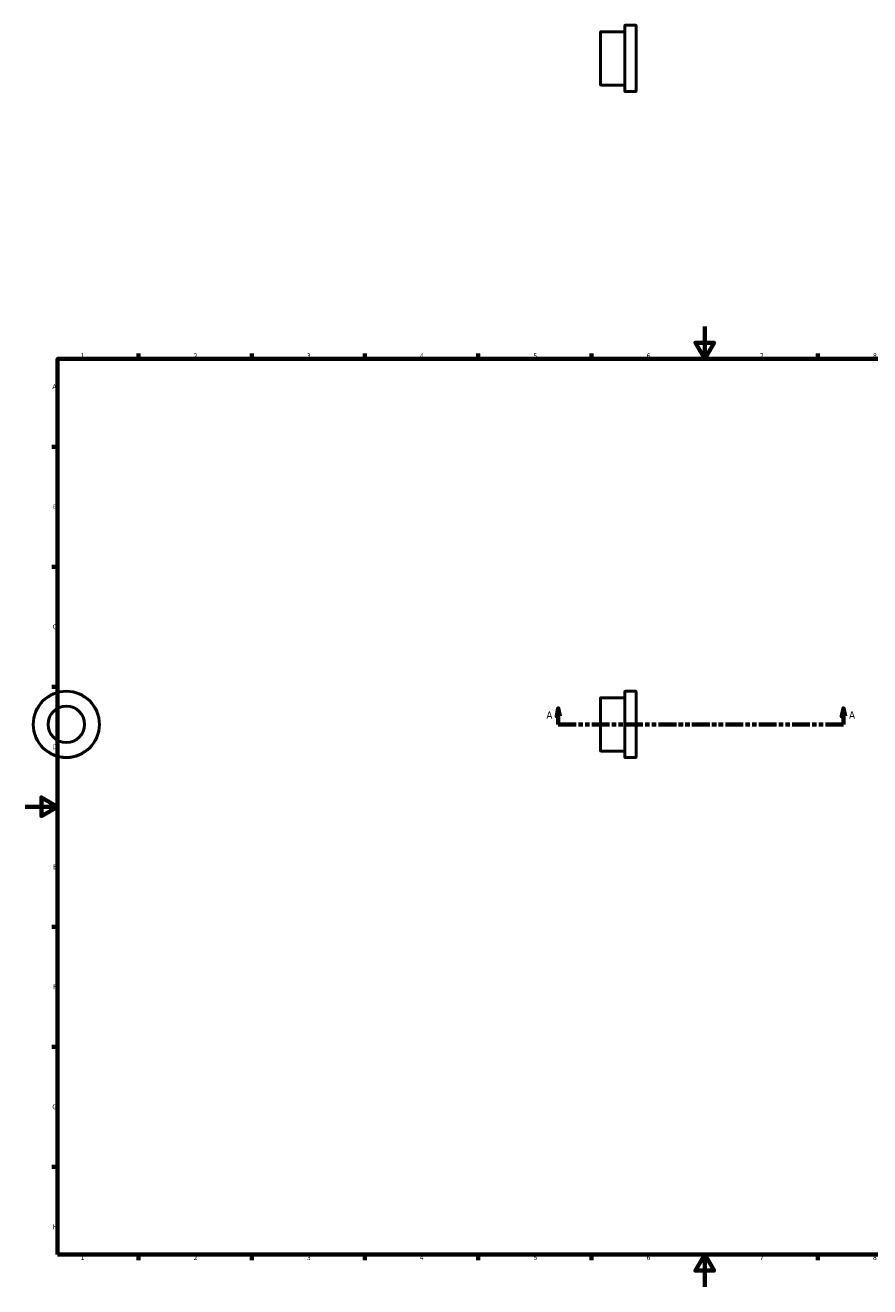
# Model space of a CAD drawing. Header units: millimetres. Extents: x 0 to 906, y -508 to 791.
# Tile 2 of 3: x 0 to 523, y 0 to 780. Entities that reach past the tile are written whole.
import ezdxf

# ---------------------------------------------------------------- set-up
doc = ezdxf.new("R2010")
doc.units = ezdxf.units.MM
doc.linetypes.add('DOUBLE_DASH_CHAIN', pattern=[1.2403, 0.6614, -0.0827, 0.1654, -0.0827, 0.1654, -0.0827])
for name, color, linetype, lineweight in [('Border (ANSI)', 7, 'Continuous', 70), ('Section Line (ANSI)', 7, 'DOUBLE_DASH_CHAIN', 70), ('Visible (ANSI)', 7, 'Continuous', 50), ('Visible Narrow (ANSI)', 7, 'Continuous', 35)]:
    doc.layers.add(name, color=color, linetype=linetype, lineweight=lineweight)
doc.styles.add('Label Text (ANSI)', font='tahoma.ttf')
doc.styles.add('Note Text (ANSI)', font='tahoma.ttf')

# ---------------------------------------------------------------- blocks, each defined once
blk = doc.blocks.new('Borders Default Border')
at = {"layer": 'Border (ANSI)'}
for p, q in [((70.08, 574), (70.08, 577.45)), ((140.17, 574), (140.17, 577.45)), ((210.25, 574), (210.25, 577.45)), ((280.33, 574), (280.33, 577.45)), ((350.42, 574), (350.42, 577.45)), ((490.58, 574), (490.58, 577.45)), ((560.67, 574), (560.67, 577.45)), ((630.75, 574), (630.75, 577.45)), ((700.83, 574), (700.83, 577.45)), ((770.92, 574), (770.92, 577.45)), ((20, 519.75), (16.55, 519.75)), ((821, 519.75), (824.45, 519.75)), ((20, 445.5), (16.55, 445.5)), ((821, 445.5), (824.45, 445.5)), ((20, 371.25), (16.55, 371.25)), ((821, 371.25), (824.45, 371.25)), ((20, 222.75), (16.55, 222.75)), ((821, 222.75), (824.45, 222.75)), ((20, 148.5), (16.55, 148.5)), ((821, 148.5), (824.45, 148.5)), ((20, 74.25), (16.55, 74.25)), ((821, 74.25), (824.45, 74.25)), ((70.08, 20), (70.08, 16.55)), ((140.17, 20), (140.17, 16.55)), ((210.25, 20), (210.25, 16.55)), ((280.33, 20), (280.33, 16.55)), ((350.42, 20), (350.42, 16.55)), ((490.58, 20), (490.58, 16.55)), ((560.67, 20), (560.67, 16.55)), ((630.75, 20), (630.75, 16.55)), ((700.83, 20), (700.83, 16.55)), ((770.92, 20), (770.92, 16.55))]:
    blk.add_line(p, q, dxfattribs=at)
at = {"layer": 'Border (ANSI)', "flags": 128}
for points in [[(420.5, 594), (420.5, 574), (414.73, 584), (426.27, 584), (420.5, 574)], [(20, 20), (20, 574), (821, 574), (821, 20), (20, 20)], [(0, 297), (20, 297), (10, 302.77), (10, 291.23), (20, 297)], [(841, 297), (821, 297), (831, 302.77), (831, 291.23), (821, 297)], [(420.5, 0), (420.5, 20), (414.73, 10), (426.27, 10), (420.5, 20)]]:
    blk.add_lwpolyline(points, dxfattribs=at)
at = {"layer": 'Border (ANSI)', "attachment_point": 7, "style": 'Note Text (ANSI)'}
for s, insert, char_height in [('1', (34.35, 574.4), 3.05), ('2', (104.2, 574.4), 3.05), ('3', (174.26, 574.34), 3.05), ('4', (244.23, 574.4), 3.05), ('5', (314.48, 574.34), 3.05), ('6', (384.49, 574.34), 3.05), ('7', (454.6, 574.4), 3.05), ('8', (524.63, 574.33), 3.05), ('9', (594.7, 574.34), 3.05), ('10', (663.96, 574.34), 3.048), ('11', (734.04, 574.4), 3.048), ('12', (804.13, 574.4), 3.048), ('A', (16.78, 555.35), 3.05), ('A', (821.63, 555.35), 3.05), ('B', (17.15, 481.1), 3.05), ('B', (821.99, 481.1), 3.05), ('C', (16.95, 406.8), 3.05), ('C', (821.8, 406.8), 3.05), ('D', (16.96, 332.6), 3.05), ('D', (821.81, 332.6), 3.05), ('E', (17.21, 258.35), 3.05), ('E', (822.05, 258.35), 3.05), ('F', (17.29, 184.1), 3.05), ('F', (822.14, 184.1), 3.05), ('G', (16.81, 109.79), 3.05), ('G', (821.66, 109.79), 3.05), ('H', (16.97, 35.6), 3.05), ('H', (821.81, 35.6), 3.05), ('1', (34.35, 16.55), 3.05), ('2', (104.2, 16.55), 3.05), ('3', (174.26, 16.49), 3.05), ('4', (244.23, 16.55), 3.05), ('5', (314.48, 16.49), 3.05), ('6', (384.49, 16.49), 3.05), ('7', (454.6, 16.55), 3.05), ('8', (524.63, 16.48), 3.05), ('9', (594.7, 16.49), 3.05), ('10', (663.96, 16.49), 3.048), ('11', (734.04, 16.55), 3.048), ('12', (804.13, 16.55), 3.048)]:
    blk.add_mtext(s, dxfattribs=dict(at, insert=insert, char_height=char_height))
blk = doc.blocks.new('2dTransSection0')
at = {"layer": 'Section Line (ANSI)', "linetype": 'Continuous'}
for p, q in [((329.91, 357.93), (328.91, 352.93)), ((328.91, 352.93), (330.91, 352.93)), ((329.91, 352.93), (329.91, 357.93)), ((330.91, 352.93), (329.91, 357.93)), ((329.91, 347.93), (329.91, 352.93)), ((506.36, 357.93), (505.36, 352.93)), ((505.36, 352.93), (507.36, 352.93)), ((506.36, 352.93), (506.36, 357.93)), ((507.36, 352.93), (506.36, 357.93)), ((506.36, 347.93), (506.36, 352.93)), ((329.91, 347.93), (340.98, 347.93)), ((495.29, 347.93), (506.36, 347.93))]:
    blk.add_line(p, q, dxfattribs=at)
at = {"layer": 'Section Line (ANSI)', "linetype": 'DOUBLE_DASH_CHAIN', "ltscale": 16.667162}
blk.add_line((329.91, 347.93), (506.36, 347.93), dxfattribs=at)
at = {"layer": 'Section Line (ANSI)', "linetype": 'Continuous', "flags": 128}
for points in [[(330.91, 352.93), (329.91, 357.93), (328.91, 352.93), (330.91, 352.93)], [(507.36, 352.93), (506.36, 357.93), (505.36, 352.93), (507.36, 352.93)]]:
    blk.add_lwpolyline(points, dxfattribs=at)
at = {"layer": 'Section Line (ANSI)'}
for points in [[(330.91, 352.93), (329.91, 357.93), (328.91, 352.93), (330.91, 352.93)], [(507.36, 352.93), (506.36, 357.93), (505.36, 352.93), (507.36, 352.93)]]:
    blk.add_solid(points, dxfattribs=at)
at = {"layer": 'Section Line (ANSI)', "char_height": 4.57, "attachment_point": 7, "style": 'Label Text (ANSI)'}
for insert in [(322.55, 351.43), (509.83, 351.43)]:
    blk.add_mtext('A', dxfattribs=dict(at, insert=insert))

msp = doc.modelspace()

# ---------------------------------------------------------------- linework, layer by layer
at = {"layer": 'Visible (ANSI)'}
for p, q in [((356.031, 743.732), (356.031, 776.232)), ((371.031, 776.482), (356.281, 776.482)), ((371.031, 739.732), (371.031, 780.232)), ((377.781, 780.482), (371.281, 780.482)), ((378.031, 780.232), (378.031, 739.732)), ((371.031, 743.482), (356.281, 743.482)), ((377.781, 739.482), (371.281, 739.482)), ((371.031, 327.677), (371.031, 368.177)), ((377.781, 368.427), (371.281, 368.427)), ((378.031, 368.177), (378.031, 327.677)), ((356.031, 331.677), (356.031, 364.177)), ((371.031, 364.427), (356.281, 364.427)), ((371.031, 331.427), (356.281, 331.427)), ((377.781, 327.427), (371.281, 327.427))]:
    msp.add_line(p, q, dxfattribs=at)
for radius in [20.5, 11.25]:
    msp.add_circle((25.459, 347.927), radius, dxfattribs=at)
for centre, start, end in [((371.281, 780.232), 90, 180), ((377.781, 780.232), 0, 90), ((356.281, 776.232), 90, 180), ((356.281, 743.732), 180, 270), ((371.281, 739.732), 180, 270), ((377.781, 739.732), 270, 0), ((371.281, 368.177), 90, 180), ((377.781, 368.177), 0, 90), ((356.281, 364.177), 90, 180), ((356.281, 331.677), 180, 270), ((371.281, 327.677), 180, 270), ((377.781, 327.677), 270, 0)]:
    msp.add_arc(centre, 0.25, start, end, dxfattribs=at)
at = {"layer": 'Visible Narrow (ANSI)'}
for p, q in [((356.281, 776.279), (356.281, 743.685)), ((371.281, 780.23), (371.281, 739.735)), ((377.781, 739.735), (377.781, 780.23)), ((371.281, 368.175), (371.281, 327.68)), ((377.781, 327.68), (377.781, 368.175)), ((356.281, 364.224), (356.281, 331.631))]:
    msp.add_line(p, q, dxfattribs=at)
for radius in [20.25, 11.5]:
    msp.add_circle((25.459, 347.927), radius, dxfattribs=at)

# ---------------------------------------------------------------- block references
msp.add_blockref('Borders Default Border', (0, 0))
at = {"layer": 'Section Line (ANSI)'}
msp.add_blockref('2dTransSection0', (0, 0), dxfattribs=at)

doc.saveas('drawing.dxf')
